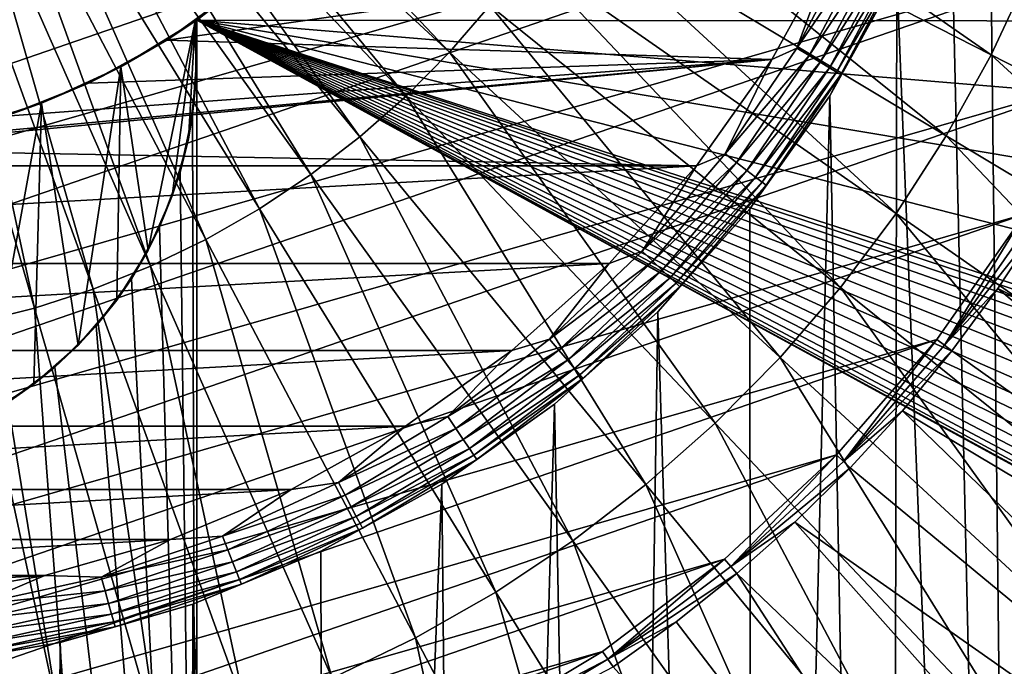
# Model space of a CAD drawing. Header units: millimetres. Extents: x -50 to 50, y -50 to 50.
# Tile 33 of 77: x 1.7 to 8.9, y -8.9 to -4.2. Entities that reach past the tile are written whole.
import ezdxf

# ---------------------------------------------------------------- set-up
doc = ezdxf.new("R2010")
doc.units = ezdxf.units.MM
doc.header["$LTSCALE"] = 65.185185
for name, color, linetype in [('1', 7, 'CONTINUOUS'), ('2', 7, 'CONTINUOUS'), ('24', 7, 'CONTINUOUS'), ('3', 7, 'CONTINUOUS'), ('30', 7, 'CONTINUOUS'), ('31', 7, 'CONTINUOUS'), ('32', 7, 'CONTINUOUS'), ('34', 7, 'CONTINUOUS'), ('37', 7, 'CONTINUOUS'), ('5', 7, 'CONTINUOUS'), ('6', 7, 'CONTINUOUS'), ('88', 7, 'CONTINUOUS'), ('89', 7, 'CONTINUOUS'), ('93', 7, 'CONTINUOUS'), ('94', 7, 'CONTINUOUS')]:
    doc.layers.add(name, color=color, linetype=linetype)

msp = doc.modelspace()

# ---------------------------------------------------------------- linework, layer by layer
at = {"layer": '1', "color": 7, "linetype": 'CONTINUOUS'}
for points in [[(29.172, -2.1345), (28.9384, -4.2583), (4.6101, -2.3839), (29.172, -2.1345)], [(4.6101, -2.3839), (28.9384, -4.2583), (4.2936, -2.9157), (4.6101, -2.3839)], [(4.2936, -2.9157), (28.9384, -4.2583), (3.916, -3.406), (4.2936, -2.9157)], [(3.916, -3.406), (28.9384, -4.2583), (3.4828, -3.8479), (3.916, -3.406)], [(3.4828, -3.8479), (28.9384, -4.2583), (3, -4.2351), (3.4828, -3.8479)], [(21.48, -14.0815), (21.6941, -14.3321), (3, -4.2351), (21.48, -14.0815)], [(22.2256, -10.9761), (21.9446, -11.1483), (3, -4.2351), (22.2256, -10.9761)], [(21.3079, -13.8006), (21.48, -14.0815), (3, -4.2351), (21.3079, -13.8006)], [(21.9446, -11.1483), (21.6941, -11.3623), (3, -4.2351), (21.9446, -11.1483)], [(21.1818, -13.4961), (21.3079, -13.8006), (3, -4.2351), (21.1818, -13.4961)], [(21.1048, -13.1757), (21.1818, -13.4961), (3, -4.2351), (21.1048, -13.1757)], [(21.6941, -11.3623), (21.48, -11.6129), (3, -4.2351), (21.6941, -11.3623)], [(21.079, -12.8472), (21.1048, -13.1757), (3, -4.2351), (21.079, -12.8472)], [(21.48, -11.6129), (21.3079, -11.8938), (3, -4.2351), (21.48, -11.6129)], [(21.1048, -12.5187), (21.079, -12.8472), (3, -4.2351), (21.1048, -12.5187)], [(21.3079, -11.8938), (21.1818, -12.1983), (3, -4.2351), (21.3079, -11.8938)], [(21.1818, -12.1983), (21.1048, -12.5187), (3, -4.2351), (21.1818, -12.1983)], [(27.3201, -10.4486), (23.179, -10.7472), (3, -4.2351), (27.3201, -10.4486)], [(23.179, -10.7472), (22.8505, -10.7731), (3, -4.2351), (23.179, -10.7472)], [(22.8505, -10.7731), (22.53, -10.85), (3, -4.2351), (22.8505, -10.7731)], [(21.9446, -14.5461), (22.2256, -14.7183), (3, -4.2351), (21.9446, -14.5461)], [(3, -4.2351), (22.2256, -14.7183), (3, -15.5), (3, -4.2351)], [(21.6941, -14.3321), (21.9446, -14.5461), (3, -4.2351), (21.6941, -14.3321)], [(22.53, -10.85), (22.2256, -10.9761), (3, -4.2351), (22.53, -10.85)], [(28.01, -8.4264), (27.3201, -10.4486), (3, -4.2351), (28.01, -8.4264)], [(28.5503, -6.3594), (28.01, -8.4264), (3, -4.2351), (28.5503, -6.3594)], [(28.9384, -4.2583), (28.5503, -6.3594), (3, -4.2351), (28.9384, -4.2583)]]:
    msp.add_3dface(points, dxfattribs=at)
at = {"layer": '2', "color": 7, "linetype": 'CONTINUOUS'}
for points in [[(8.9434, -1.0077, 4.3), (8.7743, -2.0027, 4.3), (9.0649, -27.8099, 4.3), (8.9434, -1.0077, 4.3)], [(8.7743, -2.0027, 4.3), (8.495, -2.9725, 4.3), (9.0649, -27.8099, 4.3), (8.7743, -2.0027, 4.3)], [(8.495, -2.9725, 4.3), (8.1087, -3.9049, 4.3), (9.0649, -27.8099, 4.3), (8.495, -2.9725, 4.3)], [(8.1087, -3.9049, 4.3), (7.6205, -4.7883, 4.3), (8.0625, -28.1169, 4.3), (8.1087, -3.9049, 4.3)], [(9.0649, -27.8099, 4.3), (8.1087, -3.9049, 4.3), (8.0625, -28.1169, 4.3), (9.0649, -27.8099, 4.3)], [(7.6205, -4.7883, 4.3), (7.0365, -5.6114, 4.3), (7.0497, -28.3878, 4.3), (7.6205, -4.7883, 4.3)], [(8.0625, -28.1169, 4.3), (7.6205, -4.7883, 4.3), (7.0497, -28.3878, 4.3), (8.0625, -28.1169, 4.3)], [(7.0365, -5.6114, 4.3), (6.364, -6.364, 4.3), (7.0497, -28.3878, 4.3), (7.0365, -5.6114, 4.3)], [(6.364, -6.364, 4.3), (5.6114, -7.0365, 4.3), (6.0279, -28.6221, 4.3), (6.364, -6.364, 4.3)], [(7.0497, -28.3878, 4.3), (6.364, -6.364, 4.3), (6.0279, -28.6221, 4.3), (7.0497, -28.3878, 4.3)], [(5.6114, -7.0365, 4.3), (4.7883, -7.6205, 4.3), (4.9984, -28.8198, 4.3), (5.6114, -7.0365, 4.3)], [(6.0279, -28.6221, 4.3), (5.6114, -7.0365, 4.3), (4.9984, -28.8198, 4.3), (6.0279, -28.6221, 4.3)], [(4.7883, -7.6205, 4.3), (3.9049, -8.1087, 4.3), (3.9624, -28.9804, 4.3), (4.7883, -7.6205, 4.3)], [(4.9984, -28.8198, 4.3), (4.7883, -7.6205, 4.3), (3.9624, -28.9804, 4.3), (4.9984, -28.8198, 4.3)], [(3.9049, -8.1087, 4.3), (2.9725, -8.495, 4.3), (3.9624, -28.9804, 4.3), (3.9049, -8.1087, 4.3)], [(2.9725, -8.495, 4.3), (2.0027, -8.7743, 4.3), (2.9213, -29.1038, 4.3), (2.9725, -8.495, 4.3)], [(3.9624, -28.9804, 4.3), (2.9725, -8.495, 4.3), (2.9213, -29.1038, 4.3), (3.9624, -28.9804, 4.3)], [(2.0027, -8.7743, 4.3), (1.0077, -8.9434, 4.3), (1.8764, -29.1897, 4.3), (2.0027, -8.7743, 4.3)], [(2.9213, -29.1038, 4.3), (2.0027, -8.7743, 4.3), (1.8764, -29.1897, 4.3), (2.9213, -29.1038, 4.3)], [(1.8764, -29.1897, 4.3), (1.0077, -8.9434, 4.3), (0.8292, -29.2382, 4.3), (1.8764, -29.1897, 4.3)]]:
    msp.add_3dface(points, dxfattribs=at)
at = {"layer": '24', "color": 7, "linetype": 'CONTINUOUS'}
for points in [[(7.8149, -3.6155, 10.6876), (7.3782, -4.4393, 10.6876), (7.9109, -3.66, 10.6507), (7.8149, -3.6155, 10.6876)], [(7.8149, -3.6155, 10.6876), (7.6584, -3.6877, 10.7), (7.3782, -4.4393, 10.6876), (7.8149, -3.6155, 10.6876)], [(7.9109, -3.66, 10.6507), (7.3782, -4.4393, 10.6876), (7.4688, -4.4938, 10.6507), (7.9109, -3.66, 10.6507)], [(7.9109, -3.66, 10.6507), (7.4688, -4.4938, 10.6507), (7.9971, -3.6998, 10.5911), (7.9109, -3.66, 10.6507)], [(7.6584, -3.6877, 10.7), (7.1973, -4.5221, 10.7), (7.3782, -4.4393, 10.6876), (7.6584, -3.6877, 10.7)], [(7.9971, -3.6998, 10.5911), (7.4688, -4.4938, 10.6507), (7.5502, -4.5428, 10.5911), (7.9971, -3.6998, 10.5911)], [(7.9971, -3.6998, 10.5911), (7.5502, -4.5428, 10.5911), (8.069, -3.7331, 10.5119), (7.9971, -3.6998, 10.5911)], [(8.069, -3.7331, 10.5119), (7.5502, -4.5428, 10.5911), (7.6181, -4.5837, 10.5119), (8.069, -3.7331, 10.5119)], [(8.069, -3.7331, 10.5119), (7.6181, -4.5837, 10.5119), (8.1232, -3.7582, 10.417), (8.069, -3.7331, 10.5119)], [(8.1232, -3.7582, 10.417), (7.6181, -4.5837, 10.5119), (7.6692, -4.6144, 10.417), (8.1232, -3.7582, 10.417)], [(8.1232, -3.7582, 10.417), (7.6692, -4.6144, 10.417), (8.1568, -3.7737, 10.3113), (8.1232, -3.7582, 10.417)], [(8.1568, -3.7737, 10.3113), (7.6692, -4.6144, 10.417), (7.701, -4.6335, 10.3113), (8.1568, -3.7737, 10.3113)], [(8.1087, -3.905, 10.2), (8.1568, -3.7737, 10.3113), (7.701, -4.6335, 10.3113), (8.1087, -3.905, 10.2)], [(7.6205, -4.7883, 10.2), (8.1087, -3.905, 10.2), (7.701, -4.6335, 10.3113), (7.6205, -4.7883, 10.2)], [(7.3782, -4.4393, 10.6876), (6.8549, -5.211, 10.6876), (7.4688, -4.4938, 10.6507), (7.3782, -4.4393, 10.6876)], [(7.3782, -4.4393, 10.6876), (7.1973, -4.5221, 10.7), (6.8549, -5.211, 10.6876), (7.3782, -4.4393, 10.6876)], [(7.1973, -4.5221, 10.7), (6.6457, -5.2995, 10.7), (6.8549, -5.211, 10.6876), (7.1973, -4.5221, 10.7)], [(7.4688, -4.4938, 10.6507), (6.8549, -5.211, 10.6876), (6.9392, -5.275, 10.6507), (7.4688, -4.4938, 10.6507)], [(7.4688, -4.4938, 10.6507), (6.9392, -5.275, 10.6507), (7.5502, -4.5428, 10.5911), (7.4688, -4.4938, 10.6507)], [(7.5502, -4.5428, 10.5911), (6.9392, -5.275, 10.6507), (7.0148, -5.3325, 10.5911), (7.5502, -4.5428, 10.5911)], [(7.5502, -4.5428, 10.5911), (7.0148, -5.3325, 10.5911), (7.6181, -4.5837, 10.5119), (7.5502, -4.5428, 10.5911)], [(7.6181, -4.5837, 10.5119), (7.0148, -5.3325, 10.5911), (7.0779, -5.3805, 10.5119), (7.6181, -4.5837, 10.5119)], [(7.6181, -4.5837, 10.5119), (7.0779, -5.3805, 10.5119), (7.6692, -4.6144, 10.417), (7.6181, -4.5837, 10.5119)], [(7.6692, -4.6144, 10.417), (7.0779, -5.3805, 10.5119), (7.1254, -5.4166, 10.417), (7.6692, -4.6144, 10.417)], [(7.6692, -4.6144, 10.417), (7.1254, -5.4166, 10.417), (7.701, -4.6335, 10.3113), (7.6692, -4.6144, 10.417)], [(7.701, -4.6335, 10.3113), (7.1254, -5.4166, 10.417), (7.1549, -5.439, 10.3113), (7.701, -4.6335, 10.3113)], [(7.6205, -4.7883, 10.2), (7.701, -4.6335, 10.3113), (7.1549, -5.439, 10.3113), (7.6205, -4.7883, 10.2)], [(7.0365, -5.6114, 10.2), (7.6205, -4.7883, 10.2), (7.1549, -5.439, 10.3113), (7.0365, -5.6114, 10.2)], [(6.8549, -5.211, 10.6876), (6.2513, -5.9216, 10.6876), (6.9392, -5.275, 10.6507), (6.8549, -5.211, 10.6876)], [(6.8549, -5.211, 10.6876), (6.6457, -5.2995, 10.7), (6.2513, -5.9216, 10.6876), (6.8549, -5.211, 10.6876)], [(6.6457, -5.2995, 10.7), (6.0106, -6.0102, 10.7), (6.2513, -5.9216, 10.6876), (6.6457, -5.2995, 10.7)], [(6.9392, -5.275, 10.6507), (6.2513, -5.9216, 10.6876), (6.3282, -5.9944, 10.6507), (6.9392, -5.275, 10.6507)], [(6.9392, -5.275, 10.6507), (6.3282, -5.9944, 10.6507), (7.0148, -5.3325, 10.5911), (6.9392, -5.275, 10.6507)], [(7.0148, -5.3325, 10.5911), (6.3282, -5.9944, 10.6507), (6.3971, -6.0597, 10.5911), (7.0148, -5.3325, 10.5911)], [(7.0148, -5.3325, 10.5911), (6.3971, -6.0597, 10.5911), (7.0779, -5.3805, 10.5119), (7.0148, -5.3325, 10.5911)], [(7.0779, -5.3805, 10.5119), (6.3971, -6.0597, 10.5911), (6.4547, -6.1142, 10.5119), (7.0779, -5.3805, 10.5119)], [(7.0779, -5.3805, 10.5119), (6.4547, -6.1142, 10.5119), (7.1254, -5.4166, 10.417), (7.0779, -5.3805, 10.5119)], [(7.1254, -5.4166, 10.417), (6.4547, -6.1142, 10.5119), (6.498, -6.1552, 10.417), (7.1254, -5.4166, 10.417)], [(7.1254, -5.4166, 10.417), (6.498, -6.1552, 10.417), (7.1549, -5.439, 10.3113), (7.1254, -5.4166, 10.417)], [(7.1549, -5.439, 10.3113), (6.498, -6.1552, 10.417), (6.5249, -6.1807, 10.3113), (7.1549, -5.439, 10.3113)], [(7.0365, -5.6114, 10.2), (7.1549, -5.439, 10.3113), (6.5249, -6.1807, 10.3113), (7.0365, -5.6114, 10.2)], [(6.364, -6.364, 10.2), (7.0365, -5.6114, 10.2), (6.5249, -6.1807, 10.3113), (6.364, -6.364, 10.2)], [(6.2513, -5.9216, 10.6876), (5.5745, -6.5628, 10.6876), (6.3282, -5.9944, 10.6507), (6.2513, -5.9216, 10.6876)], [(6.2513, -5.9216, 10.6876), (6.0106, -6.0102, 10.7), (5.5745, -6.5628, 10.6876), (6.2513, -5.9216, 10.6876)], [(6.0106, -6.0102, 10.7), (5.2998, -6.6455, 10.7), (5.5745, -6.5628, 10.6876), (6.0106, -6.0102, 10.7)], [(6.3282, -5.9944, 10.6507), (5.5745, -6.5628, 10.6876), (5.643, -6.6434, 10.6507), (6.3282, -5.9944, 10.6507)], [(6.3282, -5.9944, 10.6507), (5.643, -6.6434, 10.6507), (6.3971, -6.0597, 10.5911), (6.3282, -5.9944, 10.6507)], [(6.3971, -6.0597, 10.5911), (5.643, -6.6434, 10.6507), (5.7044, -6.7158, 10.5911), (6.3971, -6.0597, 10.5911)], [(6.3971, -6.0597, 10.5911), (5.7044, -6.7158, 10.5911), (6.4547, -6.1142, 10.5119), (6.3971, -6.0597, 10.5911)], [(6.4547, -6.1142, 10.5119), (5.7044, -6.7158, 10.5911), (5.7558, -6.7762, 10.5119), (6.4547, -6.1142, 10.5119)], [(6.4547, -6.1142, 10.5119), (5.7558, -6.7762, 10.5119), (6.498, -6.1552, 10.417), (6.4547, -6.1142, 10.5119)], [(6.498, -6.1552, 10.417), (5.7558, -6.7762, 10.5119), (5.7944, -6.8217, 10.417), (6.498, -6.1552, 10.417)], [(6.498, -6.1552, 10.417), (5.7944, -6.8217, 10.417), (6.5249, -6.1807, 10.3113), (6.498, -6.1552, 10.417)], [(6.5249, -6.1807, 10.3113), (5.7944, -6.8217, 10.417), (5.8184, -6.8499, 10.3113), (6.5249, -6.1807, 10.3113)], [(6.364, -6.364, 10.2), (6.5249, -6.1807, 10.3113), (5.8184, -6.8499, 10.3113), (6.364, -6.364, 10.2)], [(5.6114, -7.0365, 10.2), (6.364, -6.364, 10.2), (5.8184, -6.8499, 10.3113), (5.6114, -7.0365, 10.2)], [(5.5745, -6.5628, 10.6876), (4.8322, -7.127, 10.6876), (5.643, -6.6434, 10.6507), (5.5745, -6.5628, 10.6876)], [(5.5745, -6.5628, 10.6876), (5.2998, -6.6455, 10.7), (4.8322, -7.127, 10.6876), (5.5745, -6.5628, 10.6876)], [(5.2998, -6.6455, 10.7), (4.5224, -7.1971, 10.7), (4.8322, -7.127, 10.6876), (5.2998, -6.6455, 10.7)], [(5.643, -6.6434, 10.6507), (4.8322, -7.127, 10.6876), (4.8916, -7.2146, 10.6507), (5.643, -6.6434, 10.6507)], [(5.643, -6.6434, 10.6507), (4.8916, -7.2146, 10.6507), (5.7044, -6.7158, 10.5911), (5.643, -6.6434, 10.6507)], [(5.7044, -6.7158, 10.5911), (4.8916, -7.2146, 10.6507), (4.9449, -7.2932, 10.5911), (5.7044, -6.7158, 10.5911)], [(5.7044, -6.7158, 10.5911), (4.9449, -7.2932, 10.5911), (5.7558, -6.7762, 10.5119), (5.7044, -6.7158, 10.5911)], [(5.7558, -6.7762, 10.5119), (4.9449, -7.2932, 10.5911), (4.9894, -7.3588, 10.5119), (5.7558, -6.7762, 10.5119)], [(5.7558, -6.7762, 10.5119), (4.9894, -7.3588, 10.5119), (5.7944, -6.8217, 10.417), (5.7558, -6.7762, 10.5119)], [(5.7944, -6.8217, 10.417), (4.9894, -7.3588, 10.5119), (5.0229, -7.4082, 10.417), (5.7944, -6.8217, 10.417)], [(5.7944, -6.8217, 10.417), (5.0229, -7.4082, 10.417), (5.8184, -6.8499, 10.3113), (5.7944, -6.8217, 10.417)], [(5.8184, -6.8499, 10.3113), (5.0229, -7.4082, 10.417), (5.0436, -7.4388, 10.3113), (5.8184, -6.8499, 10.3113)], [(5.6114, -7.0365, 10.2), (5.8184, -6.8499, 10.3113), (5.0436, -7.4388, 10.3113), (5.6114, -7.0365, 10.2)], [(4.7883, -7.6205, 10.2), (5.6114, -7.0365, 10.2), (5.0436, -7.4388, 10.3113), (4.7883, -7.6205, 10.2)], [(4.8322, -7.127, 10.6876), (4.0333, -7.6077, 10.6876), (4.8916, -7.2146, 10.6507), (4.8322, -7.127, 10.6876)], [(4.8322, -7.127, 10.6876), (4.5224, -7.1971, 10.7), (4.0333, -7.6077, 10.6876), (4.8322, -7.127, 10.6876)], [(4.5224, -7.1971, 10.7), (3.6881, -7.6582, 10.7), (4.0333, -7.6077, 10.6876), (4.5224, -7.1971, 10.7)], [(4.8916, -7.2146, 10.6507), (4.0333, -7.6077, 10.6876), (4.0829, -7.7012, 10.6507), (4.8916, -7.2146, 10.6507)], [(4.8916, -7.2146, 10.6507), (4.0829, -7.7012, 10.6507), (4.9449, -7.2932, 10.5911), (4.8916, -7.2146, 10.6507)], [(4.9449, -7.2932, 10.5911), (4.0829, -7.7012, 10.6507), (4.1274, -7.7851, 10.5911), (4.9449, -7.2932, 10.5911)], [(4.9449, -7.2932, 10.5911), (4.1274, -7.7851, 10.5911), (4.9894, -7.3588, 10.5119), (4.9449, -7.2932, 10.5911)], [(4.9894, -7.3588, 10.5119), (4.1274, -7.7851, 10.5911), (4.1645, -7.8551, 10.5119), (4.9894, -7.3588, 10.5119)], [(4.9894, -7.3588, 10.5119), (4.1645, -7.8551, 10.5119), (5.0229, -7.4082, 10.417), (4.9894, -7.3588, 10.5119)], [(5.0229, -7.4082, 10.417), (4.1645, -7.8551, 10.5119), (4.1925, -7.9078, 10.417), (5.0229, -7.4082, 10.417)], [(5.0229, -7.4082, 10.417), (4.1925, -7.9078, 10.417), (5.0436, -7.4388, 10.3113), (5.0229, -7.4082, 10.417)], [(5.0436, -7.4388, 10.3113), (4.1925, -7.9078, 10.417), (4.2098, -7.9405, 10.3113), (5.0436, -7.4388, 10.3113)], [(4.7883, -7.6205, 10.2), (5.0436, -7.4388, 10.3113), (4.2098, -7.9405, 10.3113), (4.7883, -7.6205, 10.2)], [(4.0333, -7.6077, 10.6876), (3.1872, -7.9992, 10.6876), (4.0829, -7.7012, 10.6507), (4.0333, -7.6077, 10.6876)], [(4.0333, -7.6077, 10.6876), (3.6881, -7.6582, 10.7), (3.1872, -7.9992, 10.6876), (4.0333, -7.6077, 10.6876)], [(3.6881, -7.6582, 10.7), (2.8075, -8.023, 10.7), (3.1872, -7.9992, 10.6876), (3.6881, -7.6582, 10.7)], [(3.905, -8.1087, 10.2), (4.7883, -7.6205, 10.2), (4.2098, -7.9405, 10.3113), (3.905, -8.1087, 10.2)], [(4.0829, -7.7012, 10.6507), (3.1872, -7.9992, 10.6876), (3.2263, -8.0975, 10.6507), (4.0829, -7.7012, 10.6507)], [(4.0829, -7.7012, 10.6507), (3.2263, -8.0975, 10.6507), (4.1274, -7.7851, 10.5911), (4.0829, -7.7012, 10.6507)], [(4.1274, -7.7851, 10.5911), (3.2263, -8.0975, 10.6507), (3.2615, -8.1857, 10.5911), (4.1274, -7.7851, 10.5911)], [(4.1274, -7.7851, 10.5911), (3.2615, -8.1857, 10.5911), (4.1645, -7.8551, 10.5119), (4.1274, -7.7851, 10.5911)], [(4.1645, -7.8551, 10.5119), (3.2615, -8.1857, 10.5911), (3.2908, -8.2593, 10.5119), (4.1645, -7.8551, 10.5119)], [(4.1645, -7.8551, 10.5119), (3.2908, -8.2593, 10.5119), (4.1925, -7.9078, 10.417), (4.1645, -7.8551, 10.5119)], [(4.1925, -7.9078, 10.417), (3.2908, -8.2593, 10.5119), (3.3129, -8.3147, 10.417), (4.1925, -7.9078, 10.417)], [(4.1925, -7.9078, 10.417), (3.3129, -8.3147, 10.417), (4.2098, -7.9405, 10.3113), (4.1925, -7.9078, 10.417)], [(4.2098, -7.9405, 10.3113), (3.3129, -8.3147, 10.417), (3.3266, -8.3491, 10.3113), (4.2098, -7.9405, 10.3113)], [(3.905, -8.1087, 10.2), (4.2098, -7.9405, 10.3113), (3.3266, -8.3491, 10.3113), (3.905, -8.1087, 10.2)], [(2.8075, -8.023, 10.7), (1.8915, -8.2869, 10.7), (2.3036, -8.2969, 10.6876), (2.8075, -8.023, 10.7)], [(3.1872, -7.9992, 10.6876), (2.3036, -8.2969, 10.6876), (3.2263, -8.0975, 10.6507), (3.1872, -7.9992, 10.6876)], [(3.1872, -7.9992, 10.6876), (2.8075, -8.023, 10.7), (2.3036, -8.2969, 10.6876), (3.1872, -7.9992, 10.6876)], [(3.2263, -8.0975, 10.6507), (2.3036, -8.2969, 10.6876), (2.3319, -8.3988, 10.6507), (3.2263, -8.0975, 10.6507)], [(3.2263, -8.0975, 10.6507), (2.3319, -8.3988, 10.6507), (3.2615, -8.1857, 10.5911), (3.2263, -8.0975, 10.6507)], [(2.9725, -8.4949, 10.2), (3.905, -8.1087, 10.2), (3.3266, -8.3491, 10.3113), (2.9725, -8.4949, 10.2)], [(3.2615, -8.1857, 10.5911), (2.3319, -8.3988, 10.6507), (2.3573, -8.4903, 10.5911), (3.2615, -8.1857, 10.5911)], [(3.2615, -8.1857, 10.5911), (2.3573, -8.4903, 10.5911), (3.2908, -8.2593, 10.5119), (3.2615, -8.1857, 10.5911)], [(3.2908, -8.2593, 10.5119), (2.3573, -8.4903, 10.5911), (2.3785, -8.5667, 10.5119), (3.2908, -8.2593, 10.5119)], [(3.2908, -8.2593, 10.5119), (2.3785, -8.5667, 10.5119), (3.3129, -8.3147, 10.417), (3.2908, -8.2593, 10.5119)], [(1.8915, -8.2869, 10.7), (0.9517, -8.4466, 10.7), (1.3931, -8.4973, 10.6876), (1.8915, -8.2869, 10.7)], [(2.3036, -8.2969, 10.6876), (1.8915, -8.2869, 10.7), (1.3931, -8.4973, 10.6876), (2.3036, -8.2969, 10.6876)], [(2.3036, -8.2969, 10.6876), (1.3931, -8.4973, 10.6876), (2.3319, -8.3988, 10.6507), (2.3036, -8.2969, 10.6876)], [(3.3129, -8.3147, 10.417), (2.3785, -8.5667, 10.5119), (2.3945, -8.6242, 10.417), (3.3129, -8.3147, 10.417)], [(3.3129, -8.3147, 10.417), (2.3945, -8.6242, 10.417), (3.3266, -8.3491, 10.3113), (3.3129, -8.3147, 10.417)], [(2.3319, -8.3988, 10.6507), (1.3931, -8.4973, 10.6876), (1.4102, -8.6017, 10.6507), (2.3319, -8.3988, 10.6507)], [(2.3319, -8.3988, 10.6507), (1.4102, -8.6017, 10.6507), (2.3573, -8.4903, 10.5911), (2.3319, -8.3988, 10.6507)], [(3.3266, -8.3491, 10.3113), (2.3945, -8.6242, 10.417), (2.4044, -8.6599, 10.3113), (3.3266, -8.3491, 10.3113)], [(2.9725, -8.4949, 10.2), (3.3266, -8.3491, 10.3113), (2.4044, -8.6599, 10.3113), (2.9725, -8.4949, 10.2)], [(2.3573, -8.4903, 10.5911), (1.4102, -8.6017, 10.6507), (1.4255, -8.6954, 10.5911), (2.3573, -8.4903, 10.5911)], [(2.3573, -8.4903, 10.5911), (1.4255, -8.6954, 10.5911), (2.3785, -8.5667, 10.5119), (2.3573, -8.4903, 10.5911)], [(2.0027, -8.7744, 10.2), (2.9725, -8.4949, 10.2), (2.4044, -8.6599, 10.3113), (2.0027, -8.7744, 10.2)], [(2.3785, -8.5667, 10.5119), (1.4255, -8.6954, 10.5911), (1.4384, -8.7737, 10.5119), (2.3785, -8.5667, 10.5119)], [(2.3785, -8.5667, 10.5119), (1.4384, -8.7737, 10.5119), (2.3945, -8.6242, 10.417), (2.3785, -8.5667, 10.5119)], [(2.3945, -8.6242, 10.417), (1.4384, -8.7737, 10.5119), (1.448, -8.8325, 10.417), (2.3945, -8.6242, 10.417)], [(2.3945, -8.6242, 10.417), (1.448, -8.8325, 10.417), (2.4044, -8.6599, 10.3113), (2.3945, -8.6242, 10.417)], [(2.4044, -8.6599, 10.3113), (1.448, -8.8325, 10.417), (1.454, -8.8691, 10.3113), (2.4044, -8.6599, 10.3113)], [(2.0027, -8.7744, 10.2), (2.4044, -8.6599, 10.3113), (1.454, -8.8691, 10.3113), (2.0027, -8.7744, 10.2)], [(1.0077, -8.9434, 10.2), (2.0027, -8.7744, 10.2), (1.454, -8.8691, 10.3113), (1.0077, -8.9434, 10.2)]]:
    msp.add_3dface(points, dxfattribs=at)
at = {"layer": '3', "color": 7, "linetype": 'CONTINUOUS'}
for points in [[(3.3082, -3.999, 10.7), (2.7809, -4.3821, 10.7), (7.6584, -3.6877, 10.7), (3.3082, -3.999, 10.7)], [(7.6584, -3.6877, 10.7), (2.7809, -4.3821, 10.7), (7.1973, -4.5221, 10.7), (7.6584, -3.6877, 10.7)], [(2.7809, -4.3821, 10.7), (2.2098, -4.696, 10.7), (7.1973, -4.5221, 10.7), (2.7809, -4.3821, 10.7)], [(0.9725, -5.0981, 10.7), (0.3259, -5.1798, 10.7), (7.1973, -4.5221, 10.7), (0.9725, -5.0981, 10.7)], [(7.1973, -4.5221, 10.7), (0.3259, -5.1798, 10.7), (6.6457, -5.2995, 10.7), (7.1973, -4.5221, 10.7)], [(1.6038, -4.936, 10.7), (0.9725, -5.0981, 10.7), (7.1973, -4.5221, 10.7), (1.6038, -4.936, 10.7)], [(2.2098, -4.696, 10.7), (1.6038, -4.936, 10.7), (7.1973, -4.5221, 10.7), (2.2098, -4.696, 10.7)], [(6.6457, -5.2995, 10.7), (0.3259, -5.1798, 10.7), (-6.6457, -5.2995, 10.7), (6.6457, -5.2995, 10.7)], [(-6.0106, -6.0102, 10.7), (6.6457, -5.2995, 10.7), (-6.6457, -5.2995, 10.7), (-6.0106, -6.0102, 10.7)], [(6.0106, -6.0102, 10.7), (6.6457, -5.2995, 10.7), (-6.0106, -6.0102, 10.7), (6.0106, -6.0102, 10.7)], [(-5.2998, -6.6455, 10.7), (6.0106, -6.0102, 10.7), (-6.0106, -6.0102, 10.7), (-5.2998, -6.6455, 10.7)], [(5.2998, -6.6455, 10.7), (6.0106, -6.0102, 10.7), (-5.2998, -6.6455, 10.7), (5.2998, -6.6455, 10.7)], [(-4.5224, -7.1971, 10.7), (5.2998, -6.6455, 10.7), (-5.2998, -6.6455, 10.7), (-4.5224, -7.1971, 10.7)], [(4.5224, -7.1971, 10.7), (5.2998, -6.6455, 10.7), (-4.5224, -7.1971, 10.7), (4.5224, -7.1971, 10.7)], [(-3.6881, -7.6582, 10.7), (4.5224, -7.1971, 10.7), (-4.5224, -7.1971, 10.7), (-3.6881, -7.6582, 10.7)], [(3.6881, -7.6582, 10.7), (4.5224, -7.1971, 10.7), (-3.6881, -7.6582, 10.7), (3.6881, -7.6582, 10.7)], [(-2.8075, -8.023, 10.7), (3.6881, -7.6582, 10.7), (-3.6881, -7.6582, 10.7), (-2.8075, -8.023, 10.7)], [(2.8075, -8.023, 10.7), (3.6881, -7.6582, 10.7), (-2.8075, -8.023, 10.7), (2.8075, -8.023, 10.7)], [(-1.8915, -8.2869, 10.7), (2.8075, -8.023, 10.7), (-2.8075, -8.023, 10.7), (-1.8915, -8.2869, 10.7)], [(1.8915, -8.2869, 10.7), (2.8075, -8.023, 10.7), (-1.8915, -8.2869, 10.7), (1.8915, -8.2869, 10.7)], [(-0.9517, -8.4466, 10.7), (1.8915, -8.2869, 10.7), (-1.8915, -8.2869, 10.7), (-0.9517, -8.4466, 10.7)], [(0.9517, -8.4466, 10.7), (1.8915, -8.2869, 10.7), (-0.9517, -8.4466, 10.7), (0.9517, -8.4466, 10.7)]]:
    msp.add_3dface(points, dxfattribs=at)
at = {"layer": '30', "color": 7, "linetype": 'CONTINUOUS'}
for points in [[(2.4471, -4.5769, 4), (2.989, -4.2429, 4), (2.6464, -5.913, 4), (2.4471, -4.5769, 4)], [(2.6464, -5.913, 4), (2.989, -4.2429, 4), (2.8219, -5.5184, 4), (2.6464, -5.913, 4)], [(2.8219, -5.5184, 4), (2.989, -4.2429, 4), (2.9388, -5.1028, 4), (2.8219, -5.5184, 4)], [(2.9388, -5.1028, 4), (2.989, -4.2429, 4), (2.9949, -4.6747, 4), (2.9388, -5.1028, 4)], [(1.8683, -4.8421, 4), (2.4471, -4.5769, 4), (2.1359, -6.6067, 4), (1.8683, -4.8421, 4)], [(2.1359, -6.6067, 4), (2.4471, -4.5769, 4), (2.4162, -6.2782, 4), (2.1359, -6.6067, 4)], [(2.4162, -6.2782, 4), (2.4471, -4.5769, 4), (2.6464, -5.913, 4), (2.4162, -6.2782, 4)], [(1.2614, -5.0344, 4), (1.8683, -4.8421, 4), (1.4492, -7.1267, 4), (1.2614, -5.0344, 4)], [(1.4492, -7.1267, 4), (1.8683, -4.8421, 4), (1.8114, -6.8914, 4), (1.4492, -7.1267, 4)], [(1.8114, -6.8914, 4), (1.8683, -4.8421, 4), (2.1359, -6.6067, 4), (1.8114, -6.8914, 4)]]:
    msp.add_3dface(points, dxfattribs=at)
at = {"layer": '31', "color": 7, "linetype": 'CONTINUOUS'}
for points in [[(2.989, -4.2429, 4), (2.989, -4.2429, 2), (2.9972, -4.3714, 2), (2.989, -4.2429, 4)], [(2.9949, -4.6747, 4), (2.989, -4.2429, 4), (3, -4.5, 2), (2.9949, -4.6747, 4)], [(3, -4.5, 2), (2.989, -4.2429, 4), (2.9972, -4.3714, 2), (3, -4.5, 2)], [(2.9695, -4.927, 2), (2.9949, -4.6747, 4), (3, -4.5, 2), (2.9695, -4.927, 2)], [(2.9388, -5.1028, 4), (2.9949, -4.6747, 4), (2.9695, -4.927, 2), (2.9388, -5.1028, 4)], [(2.8785, -5.3452, 2), (2.9388, -5.1028, 4), (2.9695, -4.927, 2), (2.8785, -5.3452, 2)], [(2.8219, -5.5184, 4), (2.9388, -5.1028, 4), (2.8785, -5.3452, 2), (2.8219, -5.5184, 4)], [(2.7289, -5.7462, 2), (2.8219, -5.5184, 4), (2.8785, -5.3452, 2), (2.7289, -5.7462, 2)], [(2.6464, -5.913, 4), (2.8219, -5.5184, 4), (2.7289, -5.7462, 2), (2.6464, -5.913, 4)], [(2.5238, -6.1219, 2), (2.6464, -5.913, 4), (2.7289, -5.7462, 2), (2.5238, -6.1219, 2)], [(2.4162, -6.2782, 4), (2.6464, -5.913, 4), (2.5238, -6.1219, 2), (2.4162, -6.2782, 4)], [(2.2672, -6.4646, 2), (2.4162, -6.2782, 4), (2.5238, -6.1219, 2), (2.2672, -6.4646, 2)], [(2.1359, -6.6067, 4), (2.4162, -6.2782, 4), (2.2672, -6.4646, 2), (2.1359, -6.6067, 4)], [(1.9646, -6.7672, 2), (2.1359, -6.6067, 4), (2.2672, -6.4646, 2), (1.9646, -6.7672, 2)], [(1.8114, -6.8914, 4), (2.1359, -6.6067, 4), (1.9646, -6.7672, 2), (1.8114, -6.8914, 4)], [(1.6219, -7.0237, 2), (1.8114, -6.8914, 4), (1.9646, -6.7672, 2), (1.6219, -7.0237, 2)], [(1.4492, -7.1267, 4), (1.8114, -6.8914, 4), (1.6219, -7.0237, 2), (1.4492, -7.1267, 4)]]:
    msp.add_3dface(points, dxfattribs=at)
at = {"layer": '32', "color": 7, "linetype": 'CONTINUOUS'}
for points in [[(2.9945, -4.239, 2), (3, -4.2351, 2), (2.9972, -4.3714, 2), (2.9945, -4.239, 2)], [(3, -4.5, 2), (2.9972, -4.3714, 2), (3, -4.2351, 2), (3, -4.5, 2)], [(2.989, -4.2429, 2), (2.9945, -4.239, 2), (2.9972, -4.3714, 2), (2.989, -4.2429, 2)], [(2.9695, -4.927, 2), (3, -4.5, 2), (3, -15.5, 2), (2.9695, -4.927, 2)], [(2.8785, -5.3452, 2), (2.9695, -4.927, 2), (3, -15.5, 2), (2.8785, -5.3452, 2)], [(2.7289, -5.7462, 2), (2.8785, -5.3452, 2), (3, -15.5, 2), (2.7289, -5.7462, 2)], [(2.5238, -6.1219, 2), (2.7289, -5.7462, 2), (3, -15.5, 2), (2.5238, -6.1219, 2)], [(-3, -15.5, 2), (-2.5238, -6.1219, 2), (3, -15.5, 2), (-3, -15.5, 2)], [(-2.5238, -6.1219, 2), (-2.2672, -6.4646, 2), (3, -15.5, 2), (-2.5238, -6.1219, 2)], [(2.2672, -6.4646, 2), (2.5238, -6.1219, 2), (3, -15.5, 2), (2.2672, -6.4646, 2)], [(-2.2672, -6.4646, 2), (-1.9646, -6.7672, 2), (3, -15.5, 2), (-2.2672, -6.4646, 2)], [(1.9646, -6.7672, 2), (2.2672, -6.4646, 2), (3, -15.5, 2), (1.9646, -6.7672, 2)], [(-1.9646, -6.7672, 2), (-1.6219, -7.0237, 2), (3, -15.5, 2), (-1.9646, -6.7672, 2)], [(1.6219, -7.0237, 2), (1.9646, -6.7672, 2), (3, -15.5, 2), (1.6219, -7.0237, 2)], [(-1.6219, -7.0237, 2), (-1.2462, -7.2289, 2), (3, -15.5, 2), (-1.6219, -7.0237, 2)], [(1.2462, -7.2289, 2), (1.6219, -7.0237, 2), (3, -15.5, 2), (1.2462, -7.2289, 2)], [(-1.2462, -7.2289, 2), (-0.8452, -7.3785, 2), (3, -15.5, 2), (-1.2462, -7.2289, 2)], [(0.8452, -7.3785, 2), (1.2462, -7.2289, 2), (3, -15.5, 2), (0.8452, -7.3785, 2)], [(-0.8452, -7.3785, 2), (-0.427, -7.4695, 2), (3, -15.5, 2), (-0.8452, -7.3785, 2)], [(0.427, -7.4695, 2), (0.8452, -7.3785, 2), (3, -15.5, 2), (0.427, -7.4695, 2)], [(-0.427, -7.4695, 2), (0, -7.5, 2), (3, -15.5, 2), (-0.427, -7.4695, 2)], [(0, -7.5, 2), (0.427, -7.4695, 2), (3, -15.5, 2), (0, -7.5, 2)]]:
    msp.add_3dface(points, dxfattribs=at)
at = {"layer": '34', "color": 7, "linetype": 'CONTINUOUS'}
for points in [[(3, -4.2351), (3, -15.5), (3, -4.2351, 2), (3, -4.2351)], [(3, -4.2351, 2), (3, -15.5), (3, -4.5, 2), (3, -4.2351, 2)], [(3, -4.5, 2), (3, -15.5), (3, -15.5, 2), (3, -4.5, 2)]]:
    msp.add_3dface(points, dxfattribs=at)
at = {"layer": '37', "color": 7, "linetype": 'CONTINUOUS'}
for points in [[(2.5692, -2.0639, -17.4677), (4.8447, -4.4697, -17.2506), (2.4222, -2.2346, -17.4677), (2.5692, -2.0639, -17.4677)], [(5.1386, -4.1285, -17.2506), (4.8447, -4.4697, -17.2506), (2.5692, -2.0639, -17.4677), (5.1386, -4.1285, -17.2506)], [(2.4222, -2.2346, -17.4677), (4.5282, -4.7901, -17.2506), (2.2639, -2.3949, -17.4677), (2.4222, -2.2346, -17.4677)], [(4.8447, -4.4697, -17.2506), (4.5282, -4.7901, -17.2506), (2.4222, -2.2346, -17.4677), (4.8447, -4.4697, -17.2506)], [(2.2639, -2.3949, -17.4677), (4.1906, -5.0881, -17.2506), (2.095, -2.544, -17.4677), (2.2639, -2.3949, -17.4677)], [(4.5282, -4.7901, -17.2506), (4.1906, -5.0881, -17.2506), (2.2639, -2.3949, -17.4677), (4.5282, -4.7901, -17.2506)], [(2.095, -2.544, -17.4677), (3.8334, -5.3624, -17.2506), (1.9163, -2.6812, -17.4677), (2.095, -2.544, -17.4677)], [(4.1906, -5.0881, -17.2506), (3.8334, -5.3624, -17.2506), (2.095, -2.544, -17.4677), (4.1906, -5.0881, -17.2506)], [(6.0625, -2.5883, -17.2506), (8.796, -4.489, -16.8891), (5.8716, -2.9961, -17.2506), (6.0625, -2.5883, -17.2506)], [(9.082, -3.8781, -16.8891), (8.796, -4.489, -16.8891), (6.0625, -2.5883, -17.2506), (9.082, -3.8781, -16.8891)], [(1.9163, -2.6812, -17.4677), (3.4584, -5.6117, -17.2506), (1.7287, -2.8059, -17.4677), (1.9163, -2.6812, -17.4677)], [(3.8334, -5.3624, -17.2506), (3.4584, -5.6117, -17.2506), (1.9163, -2.6812, -17.4677), (3.8334, -5.3624, -17.2506)], [(1.7287, -2.8059, -17.4677), (3.0672, -5.8348, -17.2506), (1.533, -2.9175, -17.4677), (1.7287, -2.8059, -17.4677)], [(3.4584, -5.6117, -17.2506), (3.0672, -5.8348, -17.2506), (1.7287, -2.8059, -17.4677), (3.4584, -5.6117, -17.2506)], [(1.533, -2.9175, -17.4677), (2.6617, -6.0307, -17.2506), (1.3302, -3.0155, -17.4677), (1.533, -2.9175, -17.4677)], [(3.0672, -5.8348, -17.2506), (2.6617, -6.0307, -17.2506), (1.533, -2.9175, -17.4677), (3.0672, -5.8348, -17.2506)], [(1.3302, -3.0155, -17.4677), (2.2437, -6.1984, -17.2506), (1.1211, -3.0994, -17.4677), (1.3302, -3.0155, -17.4677)], [(2.6617, -6.0307, -17.2506), (2.2437, -6.1984, -17.2506), (1.3302, -3.0155, -17.4677), (2.6617, -6.0307, -17.2506)], [(5.8716, -2.9961, -17.2506), (8.469, -5.0789, -16.8891), (5.6533, -3.39, -17.2506), (5.8716, -2.9961, -17.2506)], [(8.796, -4.489, -16.8891), (8.469, -5.0789, -16.8891), (5.8716, -2.9961, -17.2506), (8.796, -4.489, -16.8891)], [(1.1211, -3.0994, -17.4677), (1.8153, -6.3373, -17.2506), (0.9068, -3.1688, -17.4677), (1.1211, -3.0994, -17.4677)], [(2.2437, -6.1984, -17.2506), (1.8153, -6.3373, -17.2506), (1.1211, -3.0994, -17.4677), (2.2437, -6.1984, -17.2506)], [(1.8153, -6.3373, -17.2506), (1.3784, -6.4465, -17.2506), (0.9068, -3.1688, -17.4677), (1.8153, -6.3373, -17.2506)], [(5.6533, -3.39, -17.2506), (8.1025, -5.6452, -16.8891), (5.4086, -3.768, -17.2506), (5.6533, -3.39, -17.2506)], [(8.469, -5.0789, -16.8891), (8.1025, -5.6452, -16.8891), (5.6533, -3.39, -17.2506), (8.469, -5.0789, -16.8891)], [(5.4086, -3.768, -17.2506), (7.6982, -6.1852, -16.8891), (5.1386, -4.1285, -17.2506), (5.4086, -3.768, -17.2506)], [(8.1025, -5.6452, -16.8891), (7.6982, -6.1852, -16.8891), (5.4086, -3.768, -17.2506), (8.1025, -5.6452, -16.8891)], [(9.082, -3.8781, -16.8891), (11.7035, -5.9732, -16.3839), (8.796, -4.489, -16.8891), (9.082, -3.8781, -16.8891)], [(5.1386, -4.1285, -17.2506), (7.2579, -6.6962, -16.8891), (4.8447, -4.4697, -17.2506), (5.1386, -4.1285, -17.2506)], [(7.6982, -6.1852, -16.8891), (7.2579, -6.6962, -16.8891), (5.1386, -4.1285, -17.2506), (7.6982, -6.1852, -16.8891)], [(4.8447, -4.4697, -17.2506), (6.7839, -7.1761, -16.8891), (4.5282, -4.7901, -17.2506), (4.8447, -4.4697, -17.2506)], [(7.2579, -6.6962, -16.8891), (6.7839, -7.1761, -16.8891), (4.8447, -4.4697, -17.2506), (7.2579, -6.6962, -16.8891)], [(8.796, -4.489, -16.8891), (11.2684, -6.7581, -16.3839), (8.469, -5.0789, -16.8891), (8.796, -4.489, -16.8891)], [(11.7035, -5.9732, -16.3839), (11.2684, -6.7581, -16.3839), (8.796, -4.489, -16.8891), (11.7035, -5.9732, -16.3839)], [(4.5282, -4.7901, -17.2506), (6.2782, -7.6225, -16.8891), (4.1906, -5.0881, -17.2506), (4.5282, -4.7901, -17.2506)], [(6.7839, -7.1761, -16.8891), (6.2782, -7.6225, -16.8891), (4.5282, -4.7901, -17.2506), (6.7839, -7.1761, -16.8891)], [(4.1906, -5.0881, -17.2506), (5.7432, -8.0333, -16.8891), (3.8334, -5.3624, -17.2506), (4.1906, -5.0881, -17.2506)], [(6.2782, -7.6225, -16.8891), (5.7432, -8.0333, -16.8891), (4.1906, -5.0881, -17.2506), (6.2782, -7.6225, -16.8891)], [(8.469, -5.0789, -16.8891), (10.7808, -7.5115, -16.3839), (8.1025, -5.6452, -16.8891), (8.469, -5.0789, -16.8891)], [(11.2684, -6.7581, -16.3839), (10.7808, -7.5115, -16.3839), (8.469, -5.0789, -16.8891), (11.2684, -6.7581, -16.3839)], [(3.8334, -5.3624, -17.2506), (5.1814, -8.4067, -16.8891), (3.4584, -5.6117, -17.2506), (3.8334, -5.3624, -17.2506)], [(5.7432, -8.0333, -16.8891), (5.1814, -8.4067, -16.8891), (3.8334, -5.3624, -17.2506), (5.7432, -8.0333, -16.8891)], [(3.4584, -5.6117, -17.2506), (4.5954, -8.7409, -16.8891), (3.0672, -5.8348, -17.2506), (3.4584, -5.6117, -17.2506)], [(5.1814, -8.4067, -16.8891), (4.5954, -8.7409, -16.8891), (3.4584, -5.6117, -17.2506), (5.1814, -8.4067, -16.8891)], [(8.1025, -5.6452, -16.8891), (10.2429, -8.2299, -16.3839), (7.6982, -6.1852, -16.8891), (8.1025, -5.6452, -16.8891)], [(10.7808, -7.5115, -16.3839), (10.2429, -8.2299, -16.3839), (8.1025, -5.6452, -16.8891), (10.7808, -7.5115, -16.3839)], [(3.0672, -5.8348, -17.2506), (3.988, -9.0343, -16.8891), (2.6617, -6.0307, -17.2506), (3.0672, -5.8348, -17.2506)], [(4.5954, -8.7409, -16.8891), (3.988, -9.0343, -16.8891), (3.0672, -5.8348, -17.2506), (4.5954, -8.7409, -16.8891)], [(2.6617, -6.0307, -17.2506), (3.362, -9.2855, -16.8891), (2.2437, -6.1984, -17.2506), (2.6617, -6.0307, -17.2506)], [(3.988, -9.0343, -16.8891), (3.362, -9.2855, -16.8891), (2.6617, -6.0307, -17.2506), (3.988, -9.0343, -16.8891)], [(2.2437, -6.1984, -17.2506), (2.7204, -9.4935, -16.8891), (1.8153, -6.3373, -17.2506), (2.2437, -6.1984, -17.2506)], [(3.362, -9.2855, -16.8891), (2.7204, -9.4935, -16.8891), (2.2437, -6.1984, -17.2506), (3.362, -9.2855, -16.8891)], [(7.6982, -6.1852, -16.8891), (9.6572, -8.9099, -16.3839), (7.2579, -6.6962, -16.8891), (7.6982, -6.1852, -16.8891)], [(10.2429, -8.2299, -16.3839), (9.6572, -8.9099, -16.3839), (7.6982, -6.1852, -16.8891), (10.2429, -8.2299, -16.3839)], [(1.8153, -6.3373, -17.2506), (2.066, -9.6572, -16.8891), (1.3784, -6.4465, -17.2506), (1.8153, -6.3373, -17.2506)], [(2.7204, -9.4935, -16.8891), (2.066, -9.6572, -16.8891), (1.8153, -6.3373, -17.2506), (2.7204, -9.4935, -16.8891)], [(2.066, -9.6572, -16.8891), (1.402, -9.7758, -16.8891), (1.3784, -6.4465, -17.2506), (2.066, -9.6572, -16.8891)], [(7.2579, -6.6962, -16.8891), (9.0264, -9.5483, -16.3839), (6.7839, -7.1761, -16.8891), (7.2579, -6.6962, -16.8891)], [(9.6572, -8.9099, -16.3839), (9.0264, -9.5483, -16.3839), (7.2579, -6.6962, -16.8891), (9.6572, -8.9099, -16.3839)], [(6.7839, -7.1761, -16.8891), (8.3536, -10.1422, -16.3839), (6.2782, -7.6225, -16.8891), (6.7839, -7.1761, -16.8891)], [(9.0264, -9.5483, -16.3839), (8.3536, -10.1422, -16.3839), (6.7839, -7.1761, -16.8891), (9.0264, -9.5483, -16.3839)], [(6.2782, -7.6225, -16.8891), (7.6418, -10.6888, -16.3839), (5.7432, -8.0333, -16.8891), (6.2782, -7.6225, -16.8891)], [(8.3536, -10.1422, -16.3839), (7.6418, -10.6888, -16.3839), (6.2782, -7.6225, -16.8891), (8.3536, -10.1422, -16.3839)], [(5.7432, -8.0333, -16.8891), (6.8944, -11.1855, -16.3839), (5.1814, -8.4067, -16.8891), (5.7432, -8.0333, -16.8891)], [(7.6418, -10.6888, -16.3839), (6.8944, -11.1855, -16.3839), (5.7432, -8.0333, -16.8891), (7.6418, -10.6888, -16.3839)], [(5.1814, -8.4067, -16.8891), (6.1148, -11.6301, -16.3839), (4.5954, -8.7409, -16.8891), (5.1814, -8.4067, -16.8891)], [(6.8944, -11.1855, -16.3839), (6.1148, -11.6301, -16.3839), (5.1814, -8.4067, -16.8891), (6.8944, -11.1855, -16.3839)], [(4.5954, -8.7409, -16.8891), (5.3067, -12.0205, -16.3839), (3.988, -9.0343, -16.8891), (4.5954, -8.7409, -16.8891)], [(6.1148, -11.6301, -16.3839), (5.3067, -12.0205, -16.3839), (4.5954, -8.7409, -16.8891), (6.1148, -11.6301, -16.3839)]]:
    msp.add_3dface(points, dxfattribs=at)
at = {"layer": '5', "color": 7, "linetype": 'CONTINUOUS'}
for points in [[(7.6205, -4.7883, 4.3), (8.1087, -3.9049, 4.3), (7.6205, -4.7883, 10.2), (7.6205, -4.7883, 4.3)], [(7.6205, -4.7883, 10.2), (8.1087, -3.9049, 4.3), (8.1087, -3.905, 10.2), (7.6205, -4.7883, 10.2)], [(7.0365, -5.6114, 4.3), (7.6205, -4.7883, 4.3), (7.0365, -5.6114, 10.2), (7.0365, -5.6114, 4.3)], [(7.0365, -5.6114, 10.2), (7.6205, -4.7883, 4.3), (7.6205, -4.7883, 10.2), (7.0365, -5.6114, 10.2)], [(6.364, -6.364, 4.3), (7.0365, -5.6114, 4.3), (6.364, -6.364, 10.2), (6.364, -6.364, 4.3)], [(6.364, -6.364, 10.2), (7.0365, -5.6114, 4.3), (7.0365, -5.6114, 10.2), (6.364, -6.364, 10.2)], [(5.6114, -7.0365, 10.2), (6.364, -6.364, 4.3), (6.364, -6.364, 10.2), (5.6114, -7.0365, 10.2)], [(5.6114, -7.0365, 4.3), (6.364, -6.364, 4.3), (5.6114, -7.0365, 10.2), (5.6114, -7.0365, 4.3)], [(4.7883, -7.6205, 10.2), (5.6114, -7.0365, 4.3), (5.6114, -7.0365, 10.2), (4.7883, -7.6205, 10.2)], [(4.7883, -7.6205, 4.3), (5.6114, -7.0365, 4.3), (4.7883, -7.6205, 10.2), (4.7883, -7.6205, 4.3)], [(3.9049, -8.1087, 4.3), (4.7883, -7.6205, 4.3), (3.905, -8.1087, 10.2), (3.9049, -8.1087, 4.3)], [(3.905, -8.1087, 10.2), (4.7883, -7.6205, 4.3), (4.7883, -7.6205, 10.2), (3.905, -8.1087, 10.2)], [(2.9725, -8.495, 4.3), (3.9049, -8.1087, 4.3), (2.9725, -8.4949, 10.2), (2.9725, -8.495, 4.3)], [(2.9725, -8.4949, 10.2), (3.9049, -8.1087, 4.3), (3.905, -8.1087, 10.2), (2.9725, -8.4949, 10.2)], [(2.0027, -8.7744, 10.2), (2.9725, -8.495, 4.3), (2.9725, -8.4949, 10.2), (2.0027, -8.7744, 10.2)], [(2.0027, -8.7743, 4.3), (2.9725, -8.495, 4.3), (2.0027, -8.7744, 10.2), (2.0027, -8.7743, 4.3)], [(1.0077, -8.9434, 4.3), (2.0027, -8.7743, 4.3), (1.0077, -8.9434, 10.2), (1.0077, -8.9434, 4.3)], [(1.0077, -8.9434, 10.2), (2.0027, -8.7743, 4.3), (2.0027, -8.7744, 10.2), (1.0077, -8.9434, 10.2)]]:
    msp.add_3dface(points, dxfattribs=at)
at = {"layer": '6', "color": 7, "linetype": 'CONTINUOUS'}
for points in [[(3.4828, -3.8479), (3, -4.2351), (3.3082, -3.999, 10.7), (3.4828, -3.8479)], [(2.7809, -4.3821, 10.7), (3.3082, -3.999, 10.7), (2.989, -4.2429, 4), (2.7809, -4.3821, 10.7)], [(2.989, -4.2429, 2), (3.3082, -3.999, 10.7), (2.9945, -4.239, 2), (2.989, -4.2429, 2)], [(2.989, -4.2429, 4), (3.3082, -3.999, 10.7), (2.989, -4.2429, 2), (2.989, -4.2429, 4)], [(2.9945, -4.239, 2), (3.3082, -3.999, 10.7), (3, -4.2351, 2), (2.9945, -4.239, 2)], [(3.3082, -3.999, 10.7), (3, -4.2351), (3, -4.2351, 2), (3.3082, -3.999, 10.7)], [(2.4471, -4.5769, 4), (2.7809, -4.3821, 10.7), (2.989, -4.2429, 4), (2.4471, -4.5769, 4)], [(2.2098, -4.696, 10.7), (2.7809, -4.3821, 10.7), (2.4471, -4.5769, 4), (2.2098, -4.696, 10.7)], [(1.8683, -4.8421, 4), (2.2098, -4.696, 10.7), (2.4471, -4.5769, 4), (1.8683, -4.8421, 4)], [(1.6038, -4.936, 10.7), (2.2098, -4.696, 10.7), (1.8683, -4.8421, 4), (1.6038, -4.936, 10.7)], [(1.2614, -5.0344, 4), (1.6038, -4.936, 10.7), (1.8683, -4.8421, 4), (1.2614, -5.0344, 4)]]:
    msp.add_3dface(points, dxfattribs=at)
at = {"layer": '88', "color": 7, "linetype": 'CONTINUOUS'}
for points in [[(9.1579, -5.7215, -11.9759), (8.8457, -6.1931, -11.9759), (15.2543, -9.4009, -9.3843), (9.1579, -5.7215, -11.9759)], [(8.8457, -6.1931, -11.9759), (8.5093, -6.6477, -11.9759), (14.3216, -10.7685, -9.3843), (8.8457, -6.1931, -11.9759)], [(15.2543, -9.4009, -9.3843), (8.8457, -6.1931, -11.9759), (14.3216, -10.7685, -9.3843), (15.2543, -9.4009, -9.3843)], [(8.5093, -6.6477, -11.9759), (8.1496, -7.0841, -11.9759), (14.3216, -10.7685, -9.3843), (8.5093, -6.6477, -11.9759)], [(8.1496, -7.0841, -11.9759), (7.7676, -7.501, -11.9759), (13.2667, -12.0442, -9.3843), (8.1496, -7.0841, -11.9759)], [(14.3216, -10.7685, -9.3843), (8.1496, -7.0841, -11.9759), (13.2667, -12.0442, -9.3843), (14.3216, -10.7685, -9.3843)], [(7.7676, -7.501, -11.9759), (7.3642, -7.8974, -11.9759), (13.2667, -12.0442, -9.3843), (7.7676, -7.501, -11.9759)], [(7.3642, -7.8974, -11.9759), (6.9407, -8.2721, -11.9759), (12.0986, -13.2171, -9.3843), (7.3642, -7.8974, -11.9759)], [(13.2667, -12.0442, -9.3843), (7.3642, -7.8974, -11.9759), (12.0986, -13.2171, -9.3843), (13.2667, -12.0442, -9.3843)], [(6.9407, -8.2721, -11.9759), (6.4981, -8.6241, -11.9759), (10.8272, -14.2773, -9.3843), (6.9407, -8.2721, -11.9759)], [(12.0986, -13.2171, -9.3843), (6.9407, -8.2721, -11.9759), (10.8272, -14.2773, -9.3843), (12.0986, -13.2171, -9.3843)], [(6.4981, -8.6241, -11.9759), (6.0377, -8.9525, -11.9759), (10.8272, -14.2773, -9.3843), (6.4981, -8.6241, -11.9759)]]:
    msp.add_3dface(points, dxfattribs=at)
at = {"layer": '89', "color": 7, "linetype": 'CONTINUOUS'}
for points in [[(-9.4192, -5.0044, -12), (10.5005, 1.8535, -12), (-9.8909, -3.9928, -12), (-9.4192, -5.0044, -12)], [(10.6365, 0.7456, -12), (10.5005, 1.8535, -12), (-9.4192, -5.0044, -12), (10.6365, 0.7456, -12)], [(-8.8442, -5.9614, -12), (10.6365, 0.7456, -12), (-9.4192, -5.0044, -12), (-8.8442, -5.9614, -12)], [(10.6559, -0.3704, -12), (10.6365, 0.7456, -12), (-8.8442, -5.9614, -12), (10.6559, -0.3704, -12)], [(-8.1719, -6.8533, -12), (10.6559, -0.3704, -12), (-8.8442, -5.9614, -12), (-8.1719, -6.8533, -12)], [(10.5584, -1.483, -12), (10.6559, -0.3704, -12), (-8.1719, -6.8533, -12), (10.5584, -1.483, -12)], [(-7.4108, -7.6695, -12), (10.5584, -1.483, -12), (-8.1719, -6.8533, -12), (-7.4108, -7.6695, -12)], [(10.3454, -2.5786, -12), (10.5584, -1.483, -12), (-7.4108, -7.6695, -12), (10.3454, -2.5786, -12)], [(-6.5682, -8.4019, -12), (10.3454, -2.5786, -12), (-7.4108, -7.6695, -12), (-6.5682, -8.4019, -12)], [(10.0188, -3.6462, -12), (10.3454, -2.5786, -12), (-6.5682, -8.4019, -12), (10.0188, -3.6462, -12)], [(-5.6534, -9.0423, -12), (10.0188, -3.6462, -12), (-6.5682, -8.4019, -12), (-5.6534, -9.0423, -12)], [(9.5823, -4.6741, -12), (10.0188, -3.6462, -12), (-5.6534, -9.0423, -12), (9.5823, -4.6741, -12)], [(-4.6774, -9.5833, -12), (9.5823, -4.6741, -12), (-5.6534, -9.0423, -12), (-4.6774, -9.5833, -12)], [(9.041, -5.6503, -12), (9.5823, -4.6741, -12), (-4.6774, -9.5833, -12), (9.041, -5.6503, -12)], [(-3.6497, -10.0194, -12), (9.041, -5.6503, -12), (-4.6774, -9.5833, -12), (-3.6497, -10.0194, -12)], [(8.4007, -6.5646, -12), (9.041, -5.6503, -12), (-3.6497, -10.0194, -12), (8.4007, -6.5646, -12)], [(-2.5825, -10.3457, -12), (8.4007, -6.5646, -12), (-3.6497, -10.0194, -12), (-2.5825, -10.3457, -12)], [(7.6685, -7.4066, -12), (8.4007, -6.5646, -12), (-2.5825, -10.3457, -12), (7.6685, -7.4066, -12)], [(-1.487, -10.5586, -12), (7.6685, -7.4066, -12), (-2.5825, -10.3457, -12), (-1.487, -10.5586, -12)], [(6.8522, -8.1677, -12), (7.6685, -7.4066, -12), (-1.487, -10.5586, -12), (6.8522, -8.1677, -12)], [(-0.3752, -10.6559, -12), (6.8522, -8.1677, -12), (-1.487, -10.5586, -12), (-0.3752, -10.6559, -12)], [(5.9608, -8.8394, -12), (6.8522, -8.1677, -12), (-0.3752, -10.6559, -12), (5.9608, -8.8394, -12)], [(0.7409, -10.6365, -12), (5.9608, -8.8394, -12), (-0.3752, -10.6559, -12), (0.7409, -10.6365, -12)], [(5.0044, -9.414, -12), (5.9608, -8.8394, -12), (0.7409, -10.6365, -12), (5.0044, -9.414, -12)]]:
    msp.add_3dface(points, dxfattribs=at)
at = {"layer": '93', "color": 7, "linetype": 'CONTINUOUS'}
for points in [[(8.4563, -6.6062, -11.9939), (9.1579, -5.7215, -11.9759), (9.1007, -5.6858, -11.9939), (8.4563, -6.6062, -11.9939)], [(8.8457, -6.1931, -11.9759), (9.1579, -5.7215, -11.9759), (8.4563, -6.6062, -11.9939), (8.8457, -6.1931, -11.9759)], [(8.5093, -6.6477, -11.9759), (8.8457, -6.1931, -11.9759), (8.4563, -6.6062, -11.9939), (8.5093, -6.6477, -11.9759)], [(7.7191, -7.4542, -11.9939), (8.5093, -6.6477, -11.9759), (8.4563, -6.6062, -11.9939), (7.7191, -7.4542, -11.9939)], [(8.1496, -7.0841, -11.9759), (8.5093, -6.6477, -11.9759), (7.7191, -7.4542, -11.9939), (8.1496, -7.0841, -11.9759)], [(7.7676, -7.501, -11.9759), (8.1496, -7.0841, -11.9759), (7.7191, -7.4542, -11.9939), (7.7676, -7.501, -11.9759)], [(6.8974, -8.2205, -11.9939), (7.7676, -7.501, -11.9759), (7.7191, -7.4542, -11.9939), (6.8974, -8.2205, -11.9939)], [(7.3642, -7.8974, -11.9759), (7.7676, -7.501, -11.9759), (6.8974, -8.2205, -11.9939), (7.3642, -7.8974, -11.9759)], [(6.9407, -8.2721, -11.9759), (7.3642, -7.8974, -11.9759), (6.8974, -8.2205, -11.9939), (6.9407, -8.2721, -11.9759)], [(6, -8.8967, -11.9939), (6.9407, -8.2721, -11.9759), (6.8974, -8.2205, -11.9939), (6, -8.8967, -11.9939)], [(6.4981, -8.6241, -11.9759), (6.9407, -8.2721, -11.9759), (6, -8.8967, -11.9939), (6.4981, -8.6241, -11.9759)], [(6.0377, -8.9525, -11.9759), (6.4981, -8.6241, -11.9759), (6, -8.8967, -11.9939), (6.0377, -8.9525, -11.9759)], [(5.0369, -9.4754, -11.9939), (6.0377, -8.9525, -11.9759), (6, -8.8967, -11.9939), (5.0369, -9.4754, -11.9939)]]:
    msp.add_3dface(points, dxfattribs=at)
at = {"layer": '94', "color": 7, "linetype": 'CONTINUOUS'}
for points in [[(9.041, -5.6503, -12), (8.4007, -6.5646, -12), (8.4563, -6.6062, -11.9939), (9.041, -5.6503, -12)], [(9.041, -5.6503, -12), (8.4563, -6.6062, -11.9939), (9.1007, -5.6858, -11.9939), (9.041, -5.6503, -12)], [(8.4007, -6.5646, -12), (7.6685, -7.4066, -12), (7.7191, -7.4542, -11.9939), (8.4007, -6.5646, -12)], [(8.4007, -6.5646, -12), (7.7191, -7.4542, -11.9939), (8.4563, -6.6062, -11.9939), (8.4007, -6.5646, -12)], [(7.6685, -7.4066, -12), (6.8522, -8.1677, -12), (6.8974, -8.2205, -11.9939), (7.6685, -7.4066, -12)], [(7.6685, -7.4066, -12), (6.8974, -8.2205, -11.9939), (7.7191, -7.4542, -11.9939), (7.6685, -7.4066, -12)], [(6.8522, -8.1677, -12), (5.9608, -8.8394, -12), (6, -8.8967, -11.9939), (6.8522, -8.1677, -12)], [(6.8522, -8.1677, -12), (6, -8.8967, -11.9939), (6.8974, -8.2205, -11.9939), (6.8522, -8.1677, -12)], [(5.9608, -8.8394, -12), (5.0044, -9.414, -12), (6, -8.8967, -11.9939), (5.9608, -8.8394, -12)], [(5.0044, -9.414, -12), (5.0369, -9.4754, -11.9939), (6, -8.8967, -11.9939), (5.0044, -9.414, -12)]]:
    msp.add_3dface(points, dxfattribs=at)

doc.saveas('drawing.dxf')
